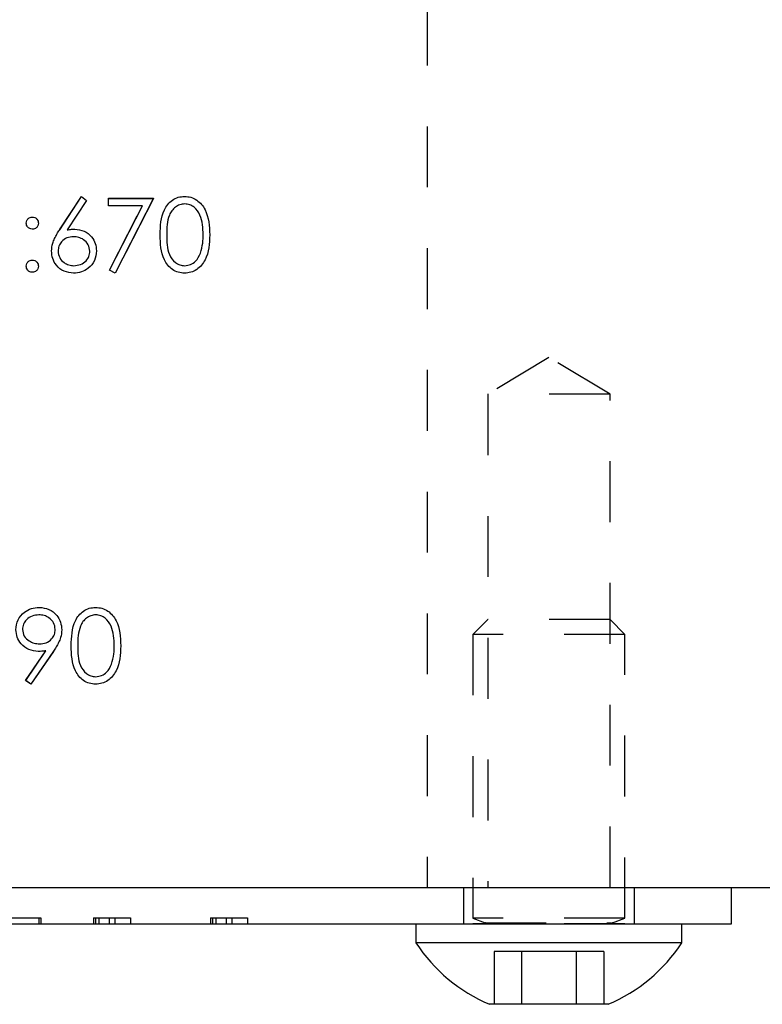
# Model space of a CAD drawing. Header units: inches. Extents: x 220 to 877, y 4 to 174.
# Tile 47 of 256: x 243.88 to 245.1, y 29.99 to 31.6. Entities that reach past the tile are written whole.
import ezdxf

# ---------------------------------------------------------------- set-up
doc = ezdxf.new("R2010")
doc.units = ezdxf.units.IN
doc.header["$LTSCALE"] = 0.5
doc.header["$MEASUREMENT"] = 0
doc.linetypes.add('HIDDEN', pattern=[0.225, 0.15, -0.075])
doc.layers.add('SID-M-H', color=4, linetype='HIDDEN')
doc.layers.add('SID-M-S', color=105, linetype='Continuous')

msp = doc.modelspace()

# ---------------------------------------------------------------- linework, layer by layer
at = {"layer": 'SID-M-H'}
for p, q in [((244.54957, 37.42957), (244.54957, 30.17957)), ((243.94568, 31.25965), (243.98149, 31.31441)), ((243.98149, 31.31441), (243.98979, 31.3079)), ((244.02611, 31.31133), (244.09996, 31.31133)), ((244.02611, 31.29903), (244.02611, 31.31133)), ((244.09996, 31.31133), (244.03688, 31.18826)), ((243.98979, 31.3079), (243.95808, 31.25941)), ((244.08173, 31.29903), (244.02611, 31.29903)), ((244.02758, 31.19338), (244.08173, 31.29903)), ((244.03688, 31.18826), (244.02758, 31.19338)), ((244.74957, 31.04995), (244.64907, 30.98957)), ((244.85007, 30.98957), (244.74957, 31.04995)), ((244.85007, 30.98957), (244.64907, 30.98957)), ((244.64907, 30.98957), (244.64907, 30.17957)), ((244.85007, 30.17957), (244.85007, 30.98957)), ((244.64907, 30.61957), (244.62457, 30.59507)), ((244.85007, 30.61957), (244.64907, 30.61957)), ((244.87457, 30.59507), (244.85007, 30.61957)), ((244.87457, 30.59507), (244.62457, 30.59507)), ((244.62457, 30.59507), (244.62457, 30.12888)), ((244.87457, 30.12888), (244.87457, 30.59507)), ((243.88981, 30.51924), (243.92318, 30.56802)), ((243.93536, 30.56729), (243.89842, 30.51326)), ((243.89842, 30.51326), (243.88981, 30.51924)), ((244.60907, 30.17957), (244.60907, 30.11957)), ((244.89007, 30.11957), (244.89007, 30.17957)), ((243.82141, 30.12957), (243.91471, 30.12957)), ((243.91165, 30.12957), (243.91165, 30.11957)), ((243.91471, 30.12957), (243.91471, 30.11957)), ((244.00124, 30.12957), (244.01021, 30.12957)), ((244.00124, 30.12957), (244.00124, 30.11957)), ((244.00445, 30.12957), (244.00445, 30.11957)), ((244.01021, 30.12957), (244.01021, 30.11957)), ((244.01021, 30.12957), (244.06184, 30.12957)), ((244.02704, 30.12957), (244.02704, 30.11957)), ((244.0361, 30.12957), (244.0361, 30.11957)), ((244.06184, 30.12957), (244.06184, 30.11957)), ((244.19355, 30.12957), (244.20252, 30.12957)), ((244.19355, 30.12957), (244.19355, 30.11957)), ((244.19676, 30.12957), (244.19676, 30.11957)), ((244.20252, 30.12957), (244.20252, 30.11957)), ((244.20252, 30.12957), (244.25415, 30.12957)), ((244.21934, 30.12957), (244.21934, 30.11957)), ((244.22841, 30.12957), (244.22841, 30.11957)), ((244.25415, 30.12957), (244.25415, 30.11957)), ((244.87457, 30.12888), (244.62457, 30.12888)), ((244.62457, 30.12888), (244.64487, 30.12149)), ((244.87457, 30.11996), (244.62457, 30.11996)), ((244.62457, 30.11996), (244.62457, 30.11957)), ((244.64487, 30.12149), (244.85248, 30.12149)), ((244.85426, 30.12149), (244.87457, 30.12888)), ((244.87457, 30.11957), (244.87457, 30.11996)), ((244.70453, 30.07457), (244.6595, 30.07457)), ((244.6595, 30.07457), (244.6595, 29.98757)), ((244.7946, 30.07457), (244.70453, 30.07457)), ((244.70453, 30.07457), (244.70453, 29.98757)), ((244.7946, 30.07457), (244.7946, 29.98757)), ((244.83963, 30.07457), (244.7946, 30.07457)), ((244.83963, 30.07457), (244.83963, 29.98757))]:
    msp.add_line(p, q, dxfattribs=at)
for centre, start, end in [((244.6446, 30.12075), 270, 70), ((244.85453, 30.12075), 110, 270)]:
    msp.add_arc(centre, 0.000787, start, end, dxfattribs=at)
at = {"layer": 'SID-M-S'}
for p, q in [((243.94573, 31.2598), (243.98155, 31.31456)), ((243.98155, 31.31456), (243.98984, 31.30804)), ((244.02616, 31.31148), (244.10001, 31.31148)), ((244.02616, 31.29917), (244.02616, 31.31148)), ((244.10001, 31.31148), (244.03693, 31.1884)), ((243.98984, 31.30804), (243.95813, 31.25956)), ((244.08179, 31.29917), (244.02616, 31.29917)), ((244.02763, 31.19352), (244.08179, 31.29917)), ((244.03693, 31.1884), (244.02763, 31.19352)), ((243.88986, 30.51939), (243.92323, 30.56816)), ((243.93542, 30.56744), (243.89847, 30.5134)), ((243.89847, 30.5134), (243.88986, 30.51939)), ((224.04957, 30.17957), (257.54957, 30.17957)), ((245.04957, 30.11957), (245.04957, 30.17957)), ((242.04957, 30.11957), (245.04957, 30.11957)), ((244.53107, 30.11957), (244.53107, 30.08857)), ((244.96807, 30.08857), (244.96807, 30.11957)), ((244.96807, 30.08857), (244.53107, 30.08857)), ((244.84707, 29.98757), (244.65207, 29.98757))]:
    msp.add_line(p, q, dxfattribs=at)
for centre, start, end in [((244.75705, 30.23632), 213.17754, 247.11823), ((244.74208, 30.23632), 292.88177, 326.82246)]:
    msp.add_arc(centre, 0.27, start, end, dxfattribs=at)
for points, knots in [([(244.11078, 31.25143), (244.11124, 31.26576), (244.11182, 31.28369), (244.12301, 31.30172), (244.1308, 31.30888), (244.14037, 31.3137), (244.14739, 31.31427), (244.1509, 31.31456)], [0, 0, 0, 0, 0.498702, 0.6241765, 0.7494675, 0.8747453, 1, 1, 1, 1]), ([(244.1509, 31.31456), (244.15443, 31.31427), (244.16149, 31.31371), (244.17437, 31.30745), (244.19059, 31.28743), (244.19162, 31.26583), (244.19232, 31.25143)], [0, 0, 0, 0, 0.1256001, 0.2511969, 0.5005813, 1, 1, 1, 1]), ([(244.15126, 31.30225), (244.14851, 31.30197), (244.143, 31.30142), (244.13571, 31.29721), (244.12988, 31.2913), (244.12194, 31.27669), (244.12172, 31.26268), (244.12155, 31.25148)], [0, 0, 0, 0, 0.1251388, 0.2504182, 0.3755189, 0.5008471, 1, 1, 1, 1]), ([(244.18155, 31.25148), (244.1811, 31.26262), (244.18044, 31.27931), (244.16921, 31.29581), (244.1595, 31.30138), (244.154, 31.30196), (244.15126, 31.30225)], [0, 0, 0, 0, 0.5000715, 0.7490206, 0.8745985, 1, 1, 1, 1]), ([(243.89078, 31.27071), (243.89096, 31.27218), (243.89132, 31.27512), (243.89404, 31.27838), (243.89731, 31.28039), (243.89962, 31.2806), (243.90078, 31.28071)], [0, 0, 0, 0, 0.2795852, 0.5594544, 0.7796968, 1, 1, 1, 1]), ([(243.90078, 31.28071), (243.90226, 31.28054), (243.90522, 31.28021), (243.90845, 31.27745), (243.9105, 31.2742), (243.91069, 31.27187), (243.91078, 31.27071)], [0, 0, 0, 0, 0.2796016, 0.559212, 0.7794752, 1, 1, 1, 1]), ([(243.90078, 31.26071), (243.8993, 31.26088), (243.89635, 31.26123), (243.89309, 31.26396), (243.89108, 31.26723), (243.89088, 31.26955), (243.89078, 31.27071)], [0, 0, 0, 0, 0.2796468, 0.5592988, 0.77961483, 1, 1, 1, 1]), ([(243.91078, 31.27071), (243.91061, 31.26923), (243.91028, 31.26627), (243.90753, 31.26303), (243.90426, 31.261), (243.90194, 31.26081), (243.90078, 31.26071)], [0, 0, 0, 0, 0.2795175, 0.5593264, 0.7795441, 1, 1, 1, 1]), ([(243.93232, 31.22494), (243.93274, 31.22923), (243.93344, 31.2363), (243.93725, 31.24545), (243.94121, 31.25279), (243.94422, 31.25746), (243.94573, 31.2598)], [0, 0, 0, 0, 0.33937421, 0.55948564, 0.77973125, 1, 1, 1, 1]), ([(243.9683, 31.2484), (243.96465, 31.24809), (243.95734, 31.24747), (243.94896, 31.24114), (243.94387, 31.23309), (243.94335, 31.22737), (243.94309, 31.22451)], [0, 0, 0, 0, 0.2801275, 0.5595148, 0.7797192, 1, 1, 1, 1]), ([(243.95813, 31.25956), (243.96044, 31.25992), (243.96456, 31.26057), (243.96873, 31.26067), (243.97056, 31.26071)], [0, 0, 0, 0, 0.5599103, 1, 1, 1, 1]), ([(243.99539, 31.22451), (243.99484, 31.22827), (243.99373, 31.23581), (243.98586, 31.24339), (243.97717, 31.24778), (243.97126, 31.24819), (243.9683, 31.2484)], [0, 0, 0, 0, 0.2787544, 0.558605, 0.7791474, 1, 1, 1, 1]), ([(243.97056, 31.26071), (243.97582, 31.26011), (243.98633, 31.25891), (243.99803, 31.24929), (244.00512, 31.23755), (244.00582, 31.22929), (244.00616, 31.22516)], [0, 0, 0, 0, 0.27963843, 0.55932579, 0.77952667, 1, 1, 1, 1]), ([(244.1509, 31.1884), (244.1474, 31.18869), (244.14039, 31.18926), (244.12765, 31.19554), (244.11189, 31.2157), (244.11122, 31.23713), (244.11078, 31.25143)], [0, 0, 0, 0, 0.1255507, 0.25109, 0.5002501, 1, 1, 1, 1]), ([(244.12155, 31.25148), (244.12163, 31.24026), (244.12177, 31.22347), (244.13329, 31.20709), (244.14302, 31.2016), (244.14851, 31.20101), (244.15126, 31.20071)], [0, 0, 0, 0, 0.5002912, 0.749086, 0.8746062, 1, 1, 1, 1]), ([(244.19232, 31.25143), (244.19165, 31.23703), (244.19064, 31.21544), (244.17433, 31.19554), (244.16149, 31.18926), (244.15443, 31.18869), (244.1509, 31.1884)], [0, 0, 0, 0, 0.4994065, 0.7487427, 0.8743724, 1, 1, 1, 1]), ([(244.177, 31.22131), (244.17853, 31.22684), (244.18126, 31.23673), (244.18146, 31.24697), (244.18155, 31.25148)], [0, 0, 0, 0, 0.5595988, 1, 1, 1, 1]), ([(243.96866, 31.1884), (243.96329, 31.18905), (243.95256, 31.19033), (243.94044, 31.20008), (243.93357, 31.21231), (243.93273, 31.22073), (243.93232, 31.22494)], [0, 0, 0, 0, 0.2796696, 0.5590848, 0.7795576, 1, 1, 1, 1]), ([(243.94309, 31.22451), (243.9436, 31.22082), (243.94463, 31.21345), (243.95212, 31.20583), (243.96056, 31.20137), (243.96634, 31.20093), (243.96924, 31.20071)], [0, 0, 0, 0, 0.279059, 0.5588204, 0.7793034, 1, 1, 1, 1]), ([(244.00616, 31.22516), (244.00554, 31.21966), (244.0043, 31.20868), (243.99406, 31.19652), (243.98156, 31.18962), (243.97296, 31.18881), (243.96866, 31.1884)], [0, 0, 0, 0, 0.2796308, 0.5589603, 0.7794783, 1, 1, 1, 1]), ([(243.96924, 31.20071), (243.97292, 31.20108), (243.98029, 31.20182), (243.98884, 31.20797), (243.99448, 31.21582), (243.99509, 31.22161), (243.99539, 31.22451)], [0, 0, 0, 0, 0.280018, 0.5598526, 0.7799871, 1, 1, 1, 1]), ([(244.15126, 31.20071), (244.15454, 31.20112), (244.16109, 31.20195), (244.17122, 31.20879), (244.17481, 31.21657), (244.177, 31.22131)], [0, 0, 0, 0, 0.2802572, 0.5607811, 1, 1, 1, 1]), ([(243.89078, 31.19994), (243.89095, 31.20142), (243.8913, 31.20437), (243.89402, 31.20763), (243.8973, 31.20964), (243.89962, 31.20984), (243.90078, 31.20994)], [0, 0, 0, 0, 0.2795762, 0.5592837, 0.7795524, 1, 1, 1, 1]), ([(243.90078, 31.18994), (243.89931, 31.19012), (243.89636, 31.19049), (243.89311, 31.1932), (243.8911, 31.19647), (243.89089, 31.19878), (243.89078, 31.19994)], [0, 0, 0, 0, 0.2795812, 0.5591432, 0.7795754, 1, 1, 1, 1]), ([(243.90078, 31.20994), (243.90226, 31.20977), (243.90522, 31.20944), (243.90845, 31.20669), (243.9105, 31.20343), (243.91069, 31.2011), (243.91078, 31.19994)], [0, 0, 0, 0, 0.2796016, 0.559212, 0.7794752, 1, 1, 1, 1]), ([(243.91078, 31.19994), (243.9106, 31.19847), (243.91025, 31.19552), (243.90752, 31.19227), (243.90425, 31.19025), (243.90194, 31.19005), (243.90078, 31.18994)], [0, 0, 0, 0, 0.2794691, 0.5593578, 0.7796739, 1, 1, 1, 1]), ([(243.87385, 30.6028), (243.87451, 30.60834), (243.87582, 30.61943), (243.88642, 30.63147), (243.89904, 30.63835), (243.90771, 30.63916), (243.91205, 30.63956)], [0, 0, 0, 0, 0.2795384, 0.558851, 0.7794523, 1, 1, 1, 1]), ([(243.91205, 30.63956), (243.91751, 30.63891), (243.92841, 30.63763), (243.94078, 30.62784), (243.94794, 30.61552), (243.94881, 30.60696), (243.94924, 30.60268)], [0, 0, 0, 0, 0.2797299, 0.5591633, 0.7796116, 1, 1, 1, 1]), ([(243.96462, 30.57643), (243.96509, 30.59076), (243.96567, 30.60869), (243.97685, 30.62672), (243.98464, 30.63388), (243.99422, 30.6387), (244.00124, 30.63927), (244.00474, 30.63956)], [0, 0, 0, 0, 0.498702, 0.6241765, 0.7494675, 0.8747453, 1, 1, 1, 1]), ([(244.00474, 30.63956), (244.00828, 30.63927), (244.01534, 30.63871), (244.02821, 30.63245), (244.04443, 30.61243), (244.04547, 30.59083), (244.04616, 30.57643)], [0, 0, 0, 0, 0.1256001, 0.2511969, 0.5005813, 1, 1, 1, 1]), ([(243.9115, 30.62725), (243.90776, 30.62689), (243.90027, 30.62616), (243.89148, 30.62011), (243.88559, 30.61223), (243.88494, 30.60634), (243.88462, 30.6034)], [0, 0, 0, 0, 0.2800921, 0.5600105, 0.7801305, 1, 1, 1, 1]), ([(243.93847, 30.6034), (243.93791, 30.60715), (243.9368, 30.61465), (243.92898, 30.62223), (243.92034, 30.62663), (243.91445, 30.62704), (243.9115, 30.62725)], [0, 0, 0, 0, 0.2787219, 0.5585693, 0.7791712, 1, 1, 1, 1]), ([(244.0051, 30.62725), (244.00235, 30.62697), (243.99685, 30.62642), (243.98955, 30.62221), (243.98373, 30.6163), (243.97579, 30.60169), (243.97557, 30.58768), (243.97539, 30.57648)], [0, 0, 0, 0, 0.12513878, 0.25041818, 0.37551888, 0.50084712, 1, 1, 1, 1]), ([(244.03539, 30.57648), (244.03495, 30.58762), (244.03428, 30.60431), (244.02305, 30.62081), (244.01334, 30.62638), (244.00785, 30.62696), (244.0051, 30.62725)], [0, 0, 0, 0, 0.50007152, 0.74902056, 0.87459845, 1, 1, 1, 1]), ([(243.91061, 30.56725), (243.90526, 30.56782), (243.89458, 30.56897), (243.88248, 30.57843), (243.87496, 30.5902), (243.87422, 30.5986), (243.87385, 30.6028)], [0, 0, 0, 0, 0.2798143, 0.5594885, 0.7796351, 1, 1, 1, 1]), ([(243.88462, 30.6034), (243.88523, 30.59958), (243.88645, 30.59193), (243.89467, 30.58441), (243.90359, 30.58017), (243.9096, 30.57976), (243.9126, 30.57956)], [0, 0, 0, 0, 0.2784725, 0.5584236, 0.7790976, 1, 1, 1, 1]), ([(243.9126, 30.57956), (243.91631, 30.57986), (243.9237, 30.58045), (243.93234, 30.58662), (243.93764, 30.59471), (243.93819, 30.6005), (243.93847, 30.6034)], [0, 0, 0, 0, 0.2803193, 0.5595299, 0.7797528, 1, 1, 1, 1]), ([(243.94924, 30.60268), (243.9488, 30.59833), (243.94808, 30.59116), (243.94415, 30.58191), (243.94009, 30.57449), (243.93698, 30.56979), (243.93542, 30.56744)], [0, 0, 0, 0, 0.3392949, 0.5594254, 0.7796947, 1, 1, 1, 1]), ([(243.92323, 30.56816), (243.92088, 30.56788), (243.91669, 30.56738), (243.91247, 30.56729), (243.91061, 30.56725)], [0, 0, 0, 0, 0.5599442, 1, 1, 1, 1]), ([(244.00474, 30.5134), (244.00124, 30.51369), (243.99424, 30.51426), (243.98149, 30.52054), (243.96573, 30.5407), (243.96507, 30.56213), (243.96462, 30.57643)], [0, 0, 0, 0, 0.1255507, 0.25109, 0.5002501, 1, 1, 1, 1]), ([(243.97539, 30.57648), (243.97548, 30.56526), (243.97561, 30.54847), (243.98714, 30.53209), (243.99687, 30.5266), (244.00236, 30.52601), (244.0051, 30.52571)], [0, 0, 0, 0, 0.5002912, 0.749086, 0.8746062, 1, 1, 1, 1]), ([(244.04616, 30.57643), (244.04549, 30.56203), (244.04449, 30.54044), (244.02817, 30.52054), (244.01533, 30.51426), (244.00827, 30.51369), (244.00474, 30.5134)], [0, 0, 0, 0, 0.4994065, 0.7487427, 0.8743724, 1, 1, 1, 1]), ([(244.03085, 30.54631), (244.03238, 30.55184), (244.03511, 30.56173), (244.03531, 30.57197), (244.03539, 30.57648)], [0, 0, 0, 0, 0.5595988, 1, 1, 1, 1]), ([(244.0051, 30.52571), (244.00838, 30.52612), (244.01494, 30.52695), (244.02507, 30.53379), (244.02866, 30.54157), (244.03085, 30.54631)], [0, 0, 0, 0, 0.2802572, 0.5607811, 1, 1, 1, 1])]:
    msp.add_open_spline(points, degree=3, knots=knots, dxfattribs=at)

doc.saveas('drawing.dxf')
